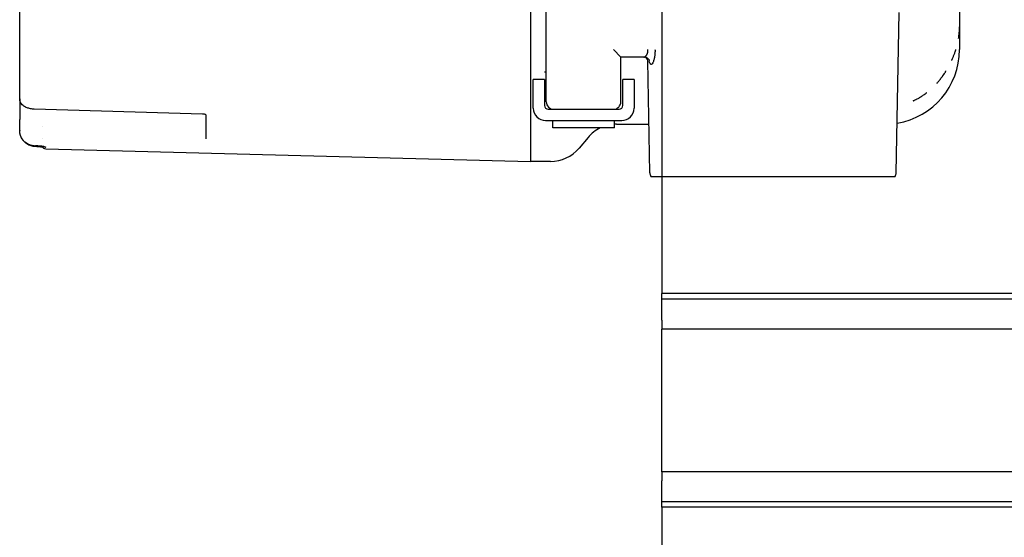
# Model space of a CAD drawing. Extents: x -89225 to 110569, y 13360 to 87647.
# Tile 246 of 256: x 41692 to 41824, y 61700 to 61769. Entities that reach past the tile are written whole.
import ezdxf

# ---------------------------------------------------------------- set-up
doc = ezdxf.new("R2010")
doc.units = 0
doc.layers.add('Iv-Lines 035', color=4, linetype='Continuous')

# ---------------------------------------------------------------- blocks, each defined once
blk = doc.blocks.new('Leidingwerk beluchtingsinstallatie')
for p, q in [((1289082.3, -942373.34), (1289082.3, -942483.37)), ((1289139.8, -942391.4), (1289139.8, -942465.3)), ((1289013.8, -942474.96), (1289013.8, -942462.04)), ((1289084.4, -942475.35), (1289084.4, -942462.99)), ((1289131.31, -942484.87), (1289131.69, -942463.35)), ((1289139.8, -942465.3), (1289139.8, -942468.35)), ((1289094.4, -942469.35), (1289093.4, -942468.35)), ((1289094.4, -942475.35), (1289094.4, -942469.35)), ((1289097.48, -942469.35), (1289094.4, -942469.35)), ((1289097.49, -942469.35), (1289097.48, -942469.35)), ((1289098.28, -942484.87), (1289098.02, -942469.84)), ((1289084.16, -942472.35), (1289082.66, -942472.35)), ((1289082.66, -942476.21), (1289082.66, -942472.35)), ((1289084.16, -942472.35), (1289084.16, -942475.85)), ((1289096.16, -942472.35), (1289094.66, -942472.35)), ((1289094.66, -942475.85), (1289094.66, -942472.35)), ((1289096.16, -942472.35), (1289096.16, -942476.21)), ((1289013.8, -942474.98), (1289013.8, -942477.71)), ((1289038.31, -942476.99), (1289015.74, -942476.33)), ((1289038.8, -942477.03), (1289038.8, -942477.03)), ((1289038.8, -942480.3), (1289038.8, -942477.12)), ((1289084.66, -942476.35), (1289094.16, -942476.35)), ((1289013.8, -942477.72), (1289013.8, -942477.71)), ((1289013.8, -942478.32), (1289013.8, -942477.73)), ((1289013.8, -942479.16), (1289013.8, -942478.34)), ((1289016.8, -942478.71), (1289016.8, -942478.71)), ((1289084.3, -942477.85), (1289094.52, -942477.85)), ((1289085.26, -942478.85), (1289085.26, -942477.85)), ((1289093.54, -942478.85), (1289093.54, -942477.85)), ((1289093.82, -942478.35), (1289098.17, -942478.35)), ((1289013.8, -942479.19), (1289013.8, -942479.16)), ((1289093.54, -942478.85), (1289085.26, -942478.85)), ((1289015.69, -942481.33), (1289015.68, -942481.33)), ((1289015.74, -942481.25), (1289015.91, -942481.25)), ((1289016.8, -942480.28), (1289016.8, -942480.28)), ((1289038.8, -942480.32), (1289038.8, -942480.3)), ((1289089.99, -942480.14), (1289088.8, -942481.57)), ((1289017.28, -942481.66), (1289082.3, -942483.37)), ((1289084.97, -942483.35), (1289082.3, -942483.35)), ((1289098.41, -942485.35), (1289131.18, -942485.35))]:
    blk.add_line(p, q)
for centre, radius, start, end in [((1289097.52, -942469.85), 0.5, 1, 80.4836), ((1289129.8, -942468.35), 10, 279.4, 0), ((1289084.66, -942475.85), 0.5, 180, 270), ((1289085.4, -942475.35), 1, 180, 270), ((1289093.4, -942475.35), 1, 270, 0), ((1289094.16, -942475.85), 0.5, 270, 0), ((1289084.3, -942476.21), 1.64, 180, 270), ((1289094.52, -942476.21), 1.64, 270, 0), ((1289093.82, -942483.35), 5, 90, 93.291), ((1289093.82, -942483.35), 5, 115.8419, 140), ((1289017.3, -942481.16), 0.5, 199.0567, 268.5), ((1289084.97, -942478.35), 5, 270, 320), ((1289099.28, -942484.85), 1, 181, 210), ((1289130.31, -942484.85), 1, 330, 359)]:
    blk.add_arc(centre, radius, start, end)
blk.add_ellipse((1289016.55, -942480.91), major_axis=(-0.041, -0.498), ratio=0.499514, start_param=6.283185, end_param=6.284432)
for points, knots in [([(1289139.67, -942466.84), (1289139.67, -942466.84), (1289139.68, -942466.83), (1289139.68, -942466.83), (1289139.68, -942466.83), (1289139.68, -942466.82), (1289139.68, -942466.82), (1289139.68, -942466.81), (1289139.68, -942466.8), (1289139.68, -942466.77), (1289139.69, -942466.76), (1289139.69, -942466.71), (1289139.7, -942466.68), (1289139.71, -942466.59), (1289139.72, -942466.52), (1289139.74, -942466.33), (1289139.76, -942466.2), (1289139.78, -942465.95), (1289139.78, -942465.82), (1289139.8, -942465.56), (1289139.8, -942465.44), (1289139.8, -942465.3)], [-0.000014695, -0.000014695, -0.000014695, -0.000014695, -0.000008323, -0.000008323, -0.00000195, -0.00000195, 0.000010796, 0.000010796, 0.000036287, 0.000036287, 0.00008727, 0.00008727, 0.000189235, 0.000189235, 0.000393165, 0.000393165, 0.000801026, 0.000801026, 0.001208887, 0.001208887, 0.001616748, 0.001616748, 0.001616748, 0.001616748]), ([(1289097.48, -942469.35), (1289097.49, -942469.35), (1289097.5, -942469.35), (1289097.5, -942469.35), (1289097.51, -942469.35), (1289097.51, -942469.35), (1289097.51, -942469.35), (1289097.52, -942469.35), (1289097.53, -942469.35), (1289097.54, -942469.35), (1289097.54, -942469.34), (1289097.55, -942469.34), (1289097.55, -942469.34), (1289097.56, -942469.34), (1289097.57, -942469.34), (1289097.59, -942469.33), (1289097.59, -942469.33), (1289097.6, -942469.32), (1289097.61, -942469.32), (1289097.62, -942469.32), (1289097.63, -942469.31), (1289097.64, -942469.3), (1289097.64, -942469.3), (1289097.65, -942469.3), (1289097.65, -942469.29), (1289097.66, -942469.29), (1289097.66, -942469.29), (1289097.66, -942469.29), (1289097.66, -942469.29), (1289097.67, -942469.28), (1289097.67, -942469.28), (1289097.68, -942469.28), (1289097.68, -942469.27), (1289097.69, -942469.27), (1289097.7, -942469.26), (1289097.71, -942469.25), (1289097.72, -942469.23), (1289097.74, -942469.22), (1289097.75, -942469.21), (1289097.76, -942469.2), (1289097.77, -942469.19), (1289097.77, -942469.19), (1289097.77, -942469.18), (1289097.79, -942469.17), (1289097.8, -942469.15), (1289097.81, -942469.14), (1289097.81, -942469.14), (1289097.81, -942469.13), (1289097.81, -942469.13), (1289097.82, -942469.12), (1289097.83, -942469.11), (1289097.83, -942469.11), (1289097.83, -942469.1), (1289097.84, -942469.1), (1289097.84, -942469.09), (1289097.84, -942469.09), (1289097.85, -942469.09), (1289097.85, -942469.08), (1289097.86, -942469.07), (1289097.88, -942469.04), (1289097.89, -942469.01), (1289097.89, -942469.01), (1289097.89, -942469.01), (1289097.89, -942469.01), (1289097.89, -942469), (1289097.9, -942468.99), (1289097.9, -942468.98), (1289097.91, -942468.96), (1289097.92, -942468.94), (1289097.93, -942468.92), (1289097.94, -942468.9), (1289097.95, -942468.87), (1289097.96, -942468.84), (1289097.97, -942468.83), (1289097.97, -942468.81), (1289097.97, -942468.8), (1289097.98, -942468.79), (1289097.98, -942468.78), (1289097.98, -942468.78), (1289097.98, -942468.77), (1289097.98, -942468.77), (1289097.98, -942468.77), (1289097.98, -942468.76), (1289097.99, -942468.76), (1289097.99, -942468.76), (1289098, -942468.72), (1289098, -942468.69), (1289098.01, -942468.65), (1289098.02, -942468.61), (1289098.02, -942468.58), (1289098.03, -942468.54), (1289098.03, -942468.5), (1289098.03, -942468.47), (1289098.03, -942468.43), (1289098.03, -942468.4), (1289098.03, -942468.38), (1289098.03, -942468.35)], [0.0000001, 0.0000001, 0.0000001, 0.0000001, 0.044529, 0.044529, 0.044529, 0.0625, 0.0625, 0.0625, 0.1042544, 0.1042544, 0.1042544, 0.125, 0.125, 0.125, 0.1647144, 0.1647144, 0.1647144, 0.1875, 0.1875, 0.1875, 0.21875, 0.21875, 0.21875, 0.234375, 0.234375, 0.234375, 0.2430243, 0.2430243, 0.2430243, 0.25, 0.25, 0.25, 0.2700207, 0.2700207, 0.2700207, 0.3125, 0.3125, 0.3125, 0.3598105, 0.3598105, 0.3598105, 0.375, 0.375, 0.375, 0.4247132, 0.4247132, 0.4247132, 0.4375, 0.4375, 0.4375, 0.4654467, 0.4654467, 0.4654467, 0.484375, 0.484375, 0.484375, 0.4977857, 0.4977857, 0.4977857, 0.5563931, 0.5563931, 0.5563931, 0.560043, 0.560043, 0.560043, 0.5803732, 0.5803732, 0.5803732, 0.625, 0.625, 0.625, 0.6875, 0.6875, 0.6875, 0.71875, 0.71875, 0.71875, 0.734375, 0.734375, 0.734375, 0.7432879, 0.7432879, 0.7432879, 0.75, 0.75, 0.75, 0.8163195, 0.8163195, 0.8163195, 0.8833872, 0.8833872, 0.8833872, 0.9517472, 0.9517472, 0.9517472, 1, 1, 1, 1]), ([(1289098.23, -942469.8), (1289098.23, -942469.8), (1289098.23, -942469.78), (1289098.2, -942469.73), (1289098.19, -942469.71), (1289098.13, -942469.64), (1289098.1, -942469.6), (1289098, -942469.52), (1289097.93, -942469.47), (1289097.79, -942469.4), (1289097.7, -942469.38), (1289097.58, -942469.36), (1289097.53, -942469.35), (1289097.49, -942469.35)], [0.0284464, 0.0284464, 0.0284464, 0.0284464, 0.0522783, 0.0522783, 0.0718197, 0.0718197, 0.0949554, 0.0949554, 0.1213414, 0.1213414, 0.1501027, 0.1501027, 0.1659514, 0.1659514, 0.1659514, 0.1659514]), ([(1289097.66, -942469.37), (1289097.64, -942469.37), (1289097.63, -942469.37), (1289097.6, -942469.36), (1289097.57, -942469.36), (1289097.55, -942469.36)], [0.14586101, 0.14586101, 0.14586101, 0.14586101, 0.14983117, 0.14983117, 0.15856733, 0.15856733, 0.15856733, 0.15856733]), ([(1289098.97, -942468.34), (1289098.98, -942468.52), (1289098.97, -942468.71), (1289098.96, -942468.89), (1289098.95, -942468.99), (1289098.94, -942469.08), (1289098.93, -942469.17), (1289098.92, -942469.25), (1289098.91, -942469.33), (1289098.89, -942469.4), (1289098.88, -942469.48), (1289098.86, -942469.56), (1289098.84, -942469.63), (1289098.83, -942469.7), (1289098.81, -942469.77), (1289098.79, -942469.83), (1289098.77, -942469.9), (1289098.74, -942469.96), (1289098.72, -942470.02), (1289098.7, -942470.06), (1289098.68, -942470.11), (1289098.66, -942470.14), (1289098.62, -942470.23), (1289098.57, -942470.28), (1289098.53, -942470.31), (1289098.49, -942470.33), (1289098.46, -942470.34), (1289098.43, -942470.33), (1289098.42, -942470.33), (1289098.41, -942470.32), (1289098.4, -942470.32), (1289098.37, -942470.3), (1289098.34, -942470.26), (1289098.32, -942470.21), (1289098.31, -942470.2), (1289098.3, -942470.18), (1289098.29, -942470.16), (1289098.26, -942470.07), (1289098.23, -942469.97), (1289098.21, -942469.84)], [0, 0, 0, 0, 0.125, 0.125, 0.125, 0.1919974, 0.1919974, 0.1919974, 0.25, 0.25, 0.25, 0.3144733, 0.3144733, 0.3144733, 0.375, 0.375, 0.375, 0.4420863, 0.4420863, 0.4420863, 0.5, 0.5, 0.5, 0.625, 0.625, 0.625, 0.7229301, 0.7229301, 0.7229301, 0.75, 0.75, 0.75, 0.8415564, 0.8415564, 0.8415564, 0.875, 0.875, 0.875, 0.9999999, 0.9999999, 0.9999999, 0.9999999]), ([(1289138.74, -942469.8), (1289138.73, -942469.81), (1289138.73, -942469.81), (1289138.73, -942469.82), (1289138.73, -942469.81), (1289138.74, -942469.81), (1289138.74, -942469.81), (1289138.74, -942469.8), (1289138.74, -942469.79), (1289138.76, -942469.77), (1289138.76, -942469.76), (1289138.78, -942469.71), (1289138.8, -942469.68), (1289138.84, -942469.59), (1289138.87, -942469.53), (1289138.95, -942469.34), (1289139, -942469.22), (1289139.1, -942468.97), (1289139.15, -942468.84), (1289139.21, -942468.66), (1289139.23, -942468.59), (1289139.27, -942468.5), (1289139.28, -942468.46), (1289139.29, -942468.42), (1289139.3, -942468.4), (1289139.3, -942468.38), (1289139.31, -942468.37), (1289139.31, -942468.36), (1289139.31, -942468.35), (1289139.31, -942468.35), (1289139.31, -942468.34), (1289139.32, -942468.34), (1289139.32, -942468.34), (1289139.32, -942468.34)], [0.000018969, 0.000018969, 0.000018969, 0.000018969, 0.000031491, 0.000031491, 0.000037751, 0.000037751, 0.000044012, 0.000044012, 0.000069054, 0.000069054, 0.000119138, 0.000119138, 0.000219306, 0.000219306, 0.000419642, 0.000419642, 0.000820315, 0.000820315, 0.001220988, 0.001220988, 0.001421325, 0.001421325, 0.001521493, 0.001521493, 0.001571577, 0.001571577, 0.001596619, 0.001596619, 0.00160914, 0.00160914, 0.001615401, 0.001615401, 0.001621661, 0.001621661, 0.001621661, 0.001621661]), ([(1289013.8, -942470.79), (1289013.8, -942470.68), (1289013.8, -942470.57), (1289013.8, -942470.36), (1289013.8, -942470.25), (1289013.8, -942470.07), (1289013.8, -942469.99), (1289013.8, -942469.86), (1289013.8, -942469.82), (1289013.8, -942469.78), (1289013.8, -942469.78), (1289013.8, -942469.77)], [0, 0, 0, 0, 0.0329141, 0.0329141, 0.0670862, 0.0670862, 0.1011399, 0.1011399, 0.1337676, 0.1337676, 0.141827, 0.141827, 0.141827, 0.141827]), ([(1289084.4, -942471.6), (1289084.4, -942471.58), (1289084.4, -942471.57), (1289084.4, -942471.55), (1289084.39, -942471.54), (1289084.39, -942471.52), (1289084.39, -942471.51), (1289084.39, -942471.49), (1289084.38, -942471.46), (1289084.37, -942471.44), (1289084.37, -942471.44), (1289084.36, -942471.43), (1289084.36, -942471.43), (1289084.36, -942471.43), (1289084.36, -942471.43), (1289084.36, -942471.43), (1289084.35, -942471.42), (1289084.34, -942471.41), (1289084.33, -942471.4), (1289084.33, -942471.4), (1289084.32, -942471.39), (1289084.32, -942471.39), (1289084.31, -942471.39), (1289084.31, -942471.39), (1289084.31, -942471.39), (1289084.31, -942471.39), (1289084.3, -942471.39), (1289084.3, -942471.39), (1289084.3, -942471.38), (1289084.29, -942471.38), (1289084.28, -942471.38), (1289084.27, -942471.38), (1289084.25, -942471.37), (1289084.23, -942471.37), (1289084.23, -942471.37), (1289084.23, -942471.37), (1289084.22, -942471.37), (1289084.22, -942471.37), (1289084.22, -942471.38), (1289084.22, -942471.38), (1289084.21, -942471.38), (1289084.21, -942471.38), (1289084.21, -942471.38), (1289084.2, -942471.38), (1289084.19, -942471.38), (1289084.18, -942471.39)], [0, 0, 0, 0, 0.00667469, 0.00667469, 0.00667469, 0.01329183, 0.01329183, 0.01329183, 0.02381377, 0.02381377, 0.02381377, 0.02500114, 0.02500114, 0.02500114, 0.02628419, 0.02628419, 0.02628419, 0.03154981, 0.03154981, 0.03154981, 0.03354461, 0.03354461, 0.03354461, 0.03457441, 0.03457441, 0.03457441, 0.0353532, 0.0353532, 0.0353532, 0.03770917, 0.03770917, 0.03770917, 0.0431414, 0.0431414, 0.0431414, 0.0445959, 0.0445959, 0.0445959, 0.04514833, 0.04514833, 0.04514833, 0.04563499, 0.04563499, 0.04563499, 0.04915291, 0.04915291, 0.04915291, 0.04915291]), ([(1289084.4, -942471.6), (1289084.4, -942471.59), (1289084.4, -942471.59), (1289084.4, -942471.59), (1289084.4, -942471.59), (1289084.4, -942471.59)], [0.0019449, 0.0019449, 0.0019449, 0.0019449, 0.01325354, 0.01325354, 0.01396582, 0.01396582, 0.01396582, 0.01396582]), ([(1289084.4, -942471.62), (1289084.4, -942471.61), (1289084.4, -942471.61), (1289084.4, -942471.6), (1289084.4, -942471.6), (1289084.4, -942471.6)], [0.97833225, 0.97833225, 0.97833225, 0.97833225, 0.99254846, 0.99254846, 1, 1, 1, 1]), ([(1289084.4, -942472.83), (1289084.4, -942472.62), (1289084.4, -942472.41), (1289084.4, -942472), (1289084.4, -942471.8), (1289084.4, -942471.62)], [0, 0, 0, 0, 0.0620303, 0.0620303, 0.1301182, 0.1301182, 0.1301182, 0.1301182]), ([(1289136.81, -942472.8), (1289136.79, -942472.82), (1289136.78, -942472.83), (1289136.77, -942472.84), (1289136.77, -942472.85), (1289136.76, -942472.85), (1289136.76, -942472.86), (1289136.76, -942472.86), (1289136.75, -942472.86), (1289136.75, -942472.86), (1289136.76, -942472.86), (1289136.77, -942472.85), (1289136.78, -942472.84), (1289136.8, -942472.81), (1289136.86, -942472.76), (1289136.92, -942472.68), (1289136.98, -942472.62), (1289137.03, -942472.55), (1289137.09, -942472.49), (1289137.19, -942472.36), (1289137.29, -942472.23), (1289137.39, -942472.1), (1289137.44, -942472.04), (1289137.48, -942471.98), (1289137.52, -942471.92), (1289137.54, -942471.9), (1289137.55, -942471.88), (1289137.57, -942471.85), (1289137.72, -942471.65), (1289137.83, -942471.47), (1289137.9, -942471.35), (1289137.92, -942471.32), (1289137.94, -942471.28), (1289137.96, -942471.25), (1289137.97, -942471.24), (1289137.98, -942471.22), (1289137.98, -942471.21)], [-0.1569706, -0.1569706, -0.1569706, -0.1569706, -0.1465034, -0.1465034, -0.1465034, -0.1426517, -0.1426517, -0.1426517, -0.1400125, -0.1400125, -0.1400125, -0.1351226, -0.1351226, -0.1351226, -0.1182286, -0.1182286, -0.1182286, -0.10383, -0.10383, -0.10383, -0.0761121, -0.0761121, -0.0761121, -0.0638983, -0.0638983, -0.0638983, -0.0590739, -0.0590739, -0.0590739, -0.0160313, -0.0160313, -0.0160313, -0.0051563, -0.0051563, -0.0051563, 0, 0, 0, 0]), ([(1289133.65, -942475.18), (1289133.64, -942475.19), (1289133.64, -942475.19), (1289133.63, -942475.2), (1289133.62, -942475.2), (1289133.61, -942475.2), (1289133.61, -942475.21), (1289133.6, -942475.21), (1289133.6, -942475.21), (1289133.59, -942475.21), (1289133.59, -942475.21), (1289133.59, -942475.22), (1289133.59, -942475.22), (1289133.6, -942475.21), (1289133.6, -942475.21), (1289133.61, -942475.21), (1289133.61, -942475.21), (1289133.63, -942475.2), (1289133.64, -942475.19), (1289133.69, -942475.17), (1289133.74, -942475.15), (1289133.83, -942475.11), (1289133.88, -942475.08), (1289133.97, -942475.04), (1289134, -942475.02), (1289134.17, -942474.93), (1289134.3, -942474.86), (1289134.46, -942474.77), (1289134.49, -942474.75), (1289134.54, -942474.72), (1289134.56, -942474.71), (1289134.72, -942474.61), (1289134.85, -942474.52), (1289135.06, -942474.38), (1289135.13, -942474.33), (1289135.2, -942474.27), (1289135.21, -942474.27), (1289135.25, -942474.24), (1289135.28, -942474.22), (1289135.31, -942474.19), (1289135.32, -942474.18), (1289135.33, -942474.18), (1289135.33, -942474.17), (1289135.34, -942474.16), (1289135.35, -942474.16), (1289135.36, -942474.15), (1289135.36, -942474.15), (1289135.37, -942474.15), (1289135.37, -942474.14), (1289135.37, -942474.14), (1289135.37, -942474.14), (1289135.36, -942474.15), (1289135.35, -942474.16), (1289135.34, -942474.16), (1289135.34, -942474.16), (1289135.33, -942474.17), (1289135.32, -942474.18), (1289135.31, -942474.18)], [0.000102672, 0.000102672, 0.000102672, 0.000102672, 0.000124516, 0.000124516, 0.000138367, 0.000138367, 0.000156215, 0.000156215, 0.000165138, 0.000165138, 0.000174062, 0.000174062, 0.000182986, 0.000182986, 0.00019191, 0.00019191, 0.000209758, 0.000209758, 0.000245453, 0.000245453, 0.000388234, 0.000388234, 0.000563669, 0.000563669, 0.000673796, 0.000673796, 0.001141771, 0.001141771, 0.00124492, 0.00124492, 0.001316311, 0.001316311, 0.001816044, 0.001816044, 0.0020789, 0.0020789, 0.002101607, 0.002101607, 0.002226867, 0.002226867, 0.002244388, 0.002244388, 0.002264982, 0.002264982, 0.002280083, 0.002280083, 0.002297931, 0.002297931, 0.002306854, 0.002306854, 0.002315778, 0.002315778, 0.002347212, 0.002347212, 0.002353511, 0.002353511, 0.002387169, 0.002387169, 0.002387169, 0.002387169]), ([(1289015.74, -942476.33), (1289015.58, -942476.33), (1289015.41, -942476.31), (1289015.09, -942476.25), (1289014.94, -942476.2), (1289014.64, -942476.09), (1289014.49, -942476.01), (1289014.2, -942475.82), (1289014.07, -942475.68), (1289013.87, -942475.38), (1289013.81, -942475.2), (1289013.8, -942475.01), (1289013.8, -942475), (1289013.8, -942474.98)], [0, 0, 0, 0, 0.0495941, 0.0495941, 0.1001481, 0.1001481, 0.1591462, 0.1591462, 0.2333767, 0.2333767, 0.3098709, 0.3098709, 0.3180327, 0.3180327, 0.3180327, 0.3180327]), ([(1289038.82, -942477.14), (1289038.82, -942477.14), (1289038.82, -942477.14), (1289038.82, -942477.14), (1289038.81, -942477.13), (1289038.79, -942477.11), (1289038.75, -942477.09), (1289038.68, -942477.05), (1289038.63, -942477.04), (1289038.55, -942477.02), (1289038.52, -942477.01), (1289038.45, -942477), (1289038.39, -942476.99), (1289038.33, -942476.99), (1289038.32, -942476.99), (1289038.31, -942476.99)], [0.0504769, 0.0504769, 0.0504769, 0.0504769, 0.056054, 0.056054, 0.07139267, 0.07139267, 0.09434364, 0.09434364, 0.11463878, 0.11463878, 0.12400737, 0.12400737, 0.13996946, 0.13996946, 0.14319564, 0.14319564, 0.14319564, 0.14319564]), ([(1289014.4, -942480.67), (1289014.37, -942480.63), (1289014.33, -942480.59), (1289014.29, -942480.54), (1289014.28, -942480.53), (1289014.26, -942480.51), (1289014.26, -942480.5), (1289014.24, -942480.48), (1289014.22, -942480.46), (1289014.17, -942480.4), (1289014.14, -942480.34), (1289014.08, -942480.25), (1289014.06, -942480.21), (1289014.03, -942480.16), (1289014.02, -942480.14), (1289014.01, -942480.12), (1289014.01, -942480.11), (1289014.01, -942480.1), (1289014, -942480.1), (1289014, -942480.08), (1289013.99, -942480.07), (1289013.97, -942480.02), (1289013.95, -942479.98), (1289013.93, -942479.91), (1289013.92, -942479.88), (1289013.9, -942479.83), (1289013.89, -942479.8), (1289013.88, -942479.77), (1289013.88, -942479.76), (1289013.87, -942479.73), (1289013.86, -942479.7), (1289013.84, -942479.6), (1289013.83, -942479.52), (1289013.8, -942479.35), (1289013.8, -942479.26), (1289013.8, -942479.16)], [0, 0, 0, 0, 0.0151625, 0.0151625, 0.0208446, 0.0208446, 0.0229752, 0.0229752, 0.0293677, 0.0293677, 0.0485708, 0.0485708, 0.062684, 0.062684, 0.0679729, 0.0679729, 0.0699561, 0.0699561, 0.0714435, 0.0714435, 0.0759058, 0.0759058, 0.0892985, 0.0892985, 0.0993402, 0.0993402, 0.1068708, 0.1068708, 0.1096945, 0.1096945, 0.1181666, 0.1181666, 0.1436119, 0.1436119, 0.1741065, 0.1741065, 0.1741065, 0.1741065]), ([(1289014.12, -942480.35), (1289014.11, -942480.33), (1289014.1, -942480.31), (1289014.08, -942480.28), (1289014.08, -942480.27), (1289014.07, -942480.26), (1289014.07, -942480.25), (1289014.05, -942480.23), (1289014.04, -942480.21), (1289014, -942480.12), (1289013.97, -942480.06), (1289013.94, -942479.97), (1289013.93, -942479.95), (1289013.92, -942479.92), (1289013.92, -942479.92), (1289013.91, -942479.9), (1289013.91, -942479.89), (1289013.89, -942479.83), (1289013.88, -942479.79), (1289013.86, -942479.72), (1289013.85, -942479.69), (1289013.84, -942479.64), (1289013.84, -942479.63), (1289013.84, -942479.61), (1289013.83, -942479.6), (1289013.83, -942479.57), (1289013.82, -942479.54), (1289013.81, -942479.44), (1289013.8, -942479.36), (1289013.8, -942479.25), (1289013.8, -942479.22), (1289013.8, -942479.2)], [0.0000058, 0.0000058, 0.0000058, 0.0000058, 0.0085486, 0.0085486, 0.0101511, 0.0101511, 0.012555, 0.012555, 0.0197675, 0.0197675, 0.0414318, 0.0414318, 0.0495461, 0.0495461, 0.0510673, 0.0510673, 0.055631, 0.055631, 0.0693271, 0.0693271, 0.0795969, 0.0795969, 0.0834474, 0.0834474, 0.0863353, 0.0863353, 0.095, 0.095, 0.1210236, 0.1210236, 0.1295997, 0.1295997, 0.1295997, 0.1295997]), ([(1289015.72, -942481.34), (1289015.69, -942481.34), (1289015.66, -942481.33), (1289015.6, -942481.33), (1289015.58, -942481.32), (1289015.49, -942481.31), (1289015.42, -942481.29), (1289015.26, -942481.25), (1289015.16, -942481.21), (1289015.04, -942481.16), (1289015.01, -942481.15), (1289014.91, -942481.09), (1289014.83, -942481.05), (1289014.55, -942480.87), (1289014.37, -942480.69), (1289014.19, -942480.45), (1289014.16, -942480.4), (1289014.12, -942480.35)], [0, 0, 0, 0, 0.0099156, 0.0099156, 0.0173517, 0.0173517, 0.039681, 0.039681, 0.0732221, 0.0732221, 0.0827364, 0.0827364, 0.1113251, 0.1113251, 0.1883078, 0.1883078, 0.206365, 0.206365, 0.206365, 0.206365]), ([(1289015.74, -942481.25), (1289015.69, -942481.24), (1289015.64, -942481.24), (1289015.44, -942481.22), (1289015.28, -942481.18), (1289014.94, -942481.06), (1289014.74, -942480.95), (1289014.51, -942480.77), (1289014.46, -942480.72), (1289014.4, -942480.67)], [0, 0, 0, 0, 0.0152898, 0.0152898, 0.0614305, 0.0614305, 0.1261316, 0.1261316, 0.1489348, 0.1489348, 0.1489348, 0.1489348]), ([(1289014.41, -942480.67), (1289014.45, -942480.71), (1289014.5, -942480.76), (1289014.6, -942480.84), (1289014.66, -942480.88), (1289014.75, -942480.94), (1289014.8, -942480.97), (1289014.89, -942481.02), (1289014.93, -942481.04), (1289014.99, -942481.07), (1289015.01, -942481.07), (1289015.05, -942481.09), (1289015.08, -942481.1), (1289015.15, -942481.13), (1289015.2, -942481.15), (1289015.29, -942481.17), (1289015.34, -942481.19), (1289015.43, -942481.21), (1289015.48, -942481.22), (1289015.57, -942481.23), (1289015.62, -942481.23), (1289015.69, -942481.24), (1289015.72, -942481.24), (1289015.75, -942481.24)], [0, 0, 0, 0, 0.109732, 0.109732, 0.218664, 0.218664, 0.314351, 0.314351, 0.408871, 0.408871, 0.438929, 0.438929, 0.5, 0.5, 0.599597, 0.599597, 0.704499, 0.704499, 0.812675, 0.812675, 0.926395, 0.926395, 1, 1, 1, 1]), ([(1289017.07, -942481.37), (1289017.07, -942481.37), (1289017.07, -942481.37), (1289017.06, -942481.37), (1289017.05, -942481.37), (1289017.02, -942481.36), (1289016.99, -942481.35), (1289016.89, -942481.34), (1289016.83, -942481.33), (1289016.66, -942481.31), (1289016.55, -942481.29), (1289016.31, -942481.27), (1289016.17, -942481.26), (1289015.99, -942481.26), (1289015.95, -942481.25), (1289015.91, -942481.25)], [0.0759534, 0.0759534, 0.0759534, 0.0759534, 0.0809245, 0.0809245, 0.0959024, 0.0959024, 0.1185122, 0.1185122, 0.1508725, 0.1508725, 0.1898957, 0.1898957, 0.2332367, 0.2332367, 0.2453417, 0.2453417, 0.2453417, 0.2453417]), ([(1289015.92, -942481.25), (1289015.96, -942481.25), (1289016.01, -942481.25), (1289016.06, -942481.25), (1289016.1, -942481.26), (1289016.15, -942481.26), (1289016.19, -942481.26), (1289016.23, -942481.26), (1289016.28, -942481.27), (1289016.32, -942481.27), (1289016.37, -942481.27), (1289016.41, -942481.28), (1289016.45, -942481.28), (1289016.49, -942481.28), (1289016.53, -942481.29), (1289016.56, -942481.29), (1289016.6, -942481.29), (1289016.64, -942481.3), (1289016.67, -942481.3), (1289016.71, -942481.31), (1289016.74, -942481.31), (1289016.78, -942481.31), (1289016.81, -942481.32), (1289016.84, -942481.32), (1289016.87, -942481.33), (1289016.88, -942481.33), (1289016.88, -942481.33), (1289016.89, -942481.33), (1289016.92, -942481.33), (1289016.94, -942481.34), (1289016.97, -942481.34), (1289016.97, -942481.34), (1289016.98, -942481.34), (1289016.98, -942481.34), (1289016.99, -942481.35), (1289017, -942481.35), (1289017.01, -942481.35), (1289017.03, -942481.35), (1289017.04, -942481.36), (1289017.06, -942481.36), (1289017.08, -942481.36), (1289017.1, -942481.37), (1289017.12, -942481.37), (1289017.13, -942481.37), (1289017.15, -942481.38), (1289017.17, -942481.38), (1289017.17, -942481.38), (1289017.18, -942481.39), (1289017.18, -942481.39), (1289017.2, -942481.39), (1289017.21, -942481.4), (1289017.22, -942481.4), (1289017.22, -942481.4), (1289017.23, -942481.4), (1289017.23, -942481.4), (1289017.24, -942481.41), (1289017.25, -942481.41), (1289017.26, -942481.42), (1289017.26, -942481.42), (1289017.27, -942481.42), (1289017.27, -942481.42), (1289017.28, -942481.43), (1289017.28, -942481.43), (1289017.28, -942481.44), (1289017.28, -942481.44), (1289017.28, -942481.44), (1289017.28, -942481.44)], [0, 0, 0, 0, 0.066069, 0.066069, 0.066069, 0.125, 0.125, 0.125, 0.1875, 0.1875, 0.1875, 0.25, 0.25, 0.25, 0.308092, 0.308092, 0.308092, 0.367478, 0.367478, 0.367478, 0.42697, 0.42697, 0.42697, 0.485725, 0.485725, 0.485725, 0.5, 0.5, 0.5, 0.553716, 0.553716, 0.553716, 0.5625, 0.5625, 0.5625, 0.585938, 0.585938, 0.585938, 0.626953, 0.626953, 0.626953, 0.680304, 0.680304, 0.680304, 0.73266, 0.73266, 0.73266, 0.75, 0.75, 0.75, 0.807688, 0.807688, 0.807688, 0.8125, 0.8125, 0.8125, 0.870385, 0.870385, 0.870385, 0.90625, 0.90625, 0.90625, 0.962511, 0.962511, 0.962511, 1, 1, 1, 1]), ([(1289016.88, -942481.44), (1289016.84, -942481.44), (1289016.8, -942481.43), (1289016.68, -942481.42), (1289016.6, -942481.41), (1289016.51, -942481.41)], [0.13805355, 0.13805355, 0.13805355, 0.13805355, 0.15758019, 0.15758019, 0.1887765, 0.1887765, 0.1887765, 0.1887765])]:
    blk.add_open_spline(points, degree=3, knots=knots)
for points in [[(1289097.49, -942469.35), (1289097.49, -942469.35), (1289097.49, -942469.35), (1289097.48, -942469.35)], [(1289097.52, -942469.35), (1289097.51, -942469.35), (1289097.5, -942469.35), (1289097.49, -942469.35)], [(1289097.5, -942469.35), (1289097.49, -942469.35), (1289097.49, -942469.35), (1289097.49, -942469.35)], [(1289097.51, -942469.35), (1289097.51, -942469.35), (1289097.5, -942469.35), (1289097.5, -942469.35)], [(1289098.2, -942469.75), (1289098.2, -942469.75), (1289098.2, -942469.75), (1289098.2, -942469.75)], [(1289098.22, -942469.8), (1289098.22, -942469.8), (1289098.22, -942469.8), (1289098.22, -942469.79)], [(1289013.8, -942474.67), (1289013.8, -942474.67), (1289013.8, -942474.67), (1289013.8, -942474.67)], [(1289013.8, -942474.96), (1289013.8, -942474.97), (1289013.8, -942474.97), (1289013.8, -942474.98)], [(1289013.8, -942475.21), (1289013.8, -942475.22), (1289013.8, -942475.22), (1289013.8, -942475.22)], [(1289013.8, -942475.54), (1289013.8, -942475.53), (1289013.8, -942475.53), (1289013.8, -942475.53)], [(1289013.8, -942475.55), (1289013.8, -942475.54), (1289013.8, -942475.54), (1289013.8, -942475.54)], [(1289015.74, -942476.33), (1289015.74, -942476.33), (1289015.74, -942476.33), (1289015.74, -942476.33)], [(1289013.8, -942478.33), (1289013.8, -942478.33), (1289013.8, -942478.32), (1289013.8, -942478.32)], [(1289013.8, -942478.33), (1289013.8, -942478.33), (1289013.8, -942478.32), (1289013.8, -942478.32)], [(1289013.81, -942478.51), (1289013.8, -942478.45), (1289013.8, -942478.39), (1289013.8, -942478.33)], [(1289013.8, -942478.62), (1289013.8, -942478.62), (1289013.8, -942478.62), (1289013.8, -942478.62)], [(1289013.8, -942478.63), (1289013.8, -942478.63), (1289013.8, -942478.62), (1289013.8, -942478.62)], [(1289013.8, -942479.16), (1289013.8, -942479.17), (1289013.8, -942479.17), (1289013.8, -942479.18)], [(1289013.8, -942479.2), (1289013.8, -942479.2), (1289013.8, -942479.2), (1289013.8, -942479.19)], [(1289014.41, -942480.67), (1289014.4, -942480.67), (1289014.4, -942480.67), (1289014.4, -942480.67)], [(1289016.5, -942481.4), (1289016.24, -942481.38), (1289015.98, -942481.36), (1289015.72, -942481.34)], [(1289015.91, -942481.25), (1289015.91, -942481.25), (1289015.91, -942481.25), (1289015.91, -942481.25)]]:
    blk.add_open_spline(points, degree=3)
blk = doc.blocks.new('Beluchtingselementen Bosman')
for p, q in [((1281289.41, -876216.42), (1281289.41, -876329.76)), ((1283299.41, -876329.76), (1281289.41, -876329.76)), ((1281289.41, -876330.49), (1281289.41, -876329.76)), ((1283299.41, -876330.49), (1281289.41, -876330.49)), ((1281289.41, -876333.32), (1281289.41, -876330.49)), ((1281289.41, -876333.32), (1281289.41, -876334.54)), ((1283299.41, -876334.54), (1281289.41, -876334.54)), ((1281289.41, -876336.1), (1281289.41, -876334.54)), ((1281289.41, -876352.09), (1281289.41, -876336.1)), ((1281289.41, -876353.65), (1281289.41, -876352.09)), ((1283299.41, -876353.65), (1281289.41, -876353.65)), ((1281289.41, -876353.65), (1281289.41, -876354.86)), ((1281289.41, -876357.69), (1281289.41, -876354.86)), ((1283299.41, -876357.69), (1281289.41, -876357.69)), ((1281289.41, -876358.42), (1281289.41, -876357.69)), ((1283299.41, -876358.42), (1281289.41, -876358.42)), ((1281289.41, -876358.42), (1281289.41, -876471.76))]:
    blk.add_line(p, q)

msp = doc.modelspace()

# ---------------------------------------------------------------- block references
at = {"layer": 'Iv-Lines 035'}
for name, p in [('Leidingwerk beluchtingsinstallatie', (-1247321.42, 1004233.53)), ('Beluchtingselementen Bosman', (-1239510.95, 938062.2))]:
    msp.add_blockref(name, p, dxfattribs=at)

doc.saveas('drawing.dxf')
